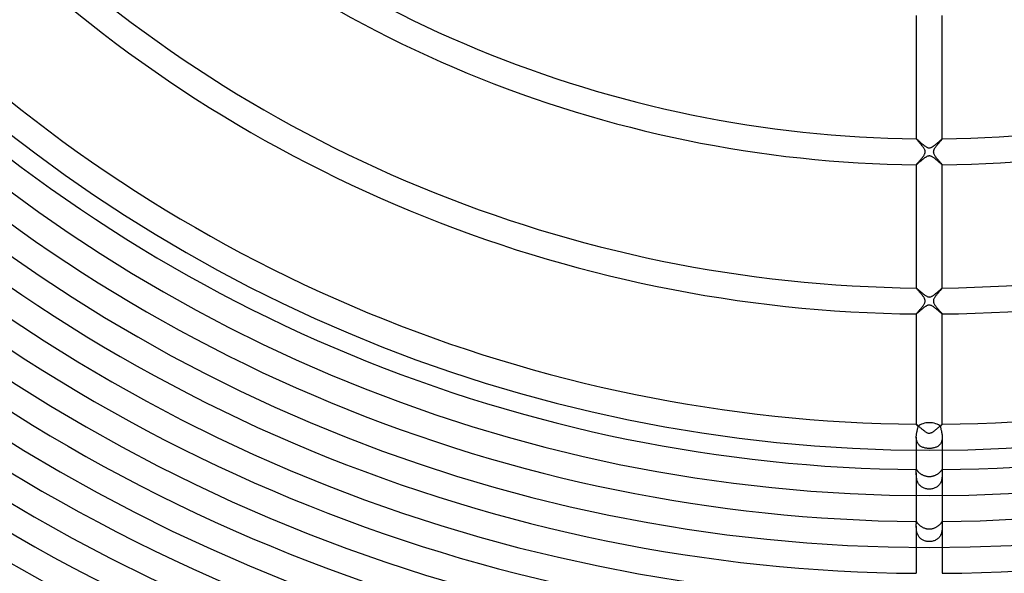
# Model space of a CAD drawing. Header units: millimetres. Extents: x -430 to 430, y -430 to 430.
# Tile 49 of 116: x -140 to 12, y -249 to -164. Entities that reach past the tile are written whole.
import ezdxf

# ---------------------------------------------------------------- set-up
doc = ezdxf.new("R2010")
doc.units = ezdxf.units.MM
doc.layers.add('HIDDEN', color=7, linetype='Continuous')
doc.layers.add('THICK', color=7, linetype='Continuous')

msp = doc.modelspace()

# ---------------------------------------------------------------- linework, layer by layer
at = {"layer": 'HIDDEN'}
for p, q in [((-2, -181.99), (-2, -181.99)), ((-2, -181.99), (-2, -181.99)), ((-2, -181.99), (-2, -181.99)), ((-2, -181.99), (-2, -181.99)), ((-2, -181.99), (-2, -181.99)), ((-2, -181.99), (-2, -181.99)), ((-2, -181.99), (-2, -181.99)), ((-1.99, -182), (-2, -181.99)), ((-1.98, -182.03), (-1.99, -182)), ((-1.96, -182.06), (-1.98, -182.03)), ((1.98, -182.02), (1.97, -182.04)), ((1.99, -182.01), (1.98, -182.02)), ((2, -182), (1.99, -182.01)), ((2, -181.99), (2, -181.99)), ((2, -181.99), (2, -181.99)), ((2, -181.99), (2, -181.99)), ((2, -181.99), (2, -181.99)), ((2, -181.99), (2, -181.99)), ((2, -181.99), (2, -181.99)), ((2, -181.99), (2, -181.99)), ((2, -181.99), (2, -182)), ((-1.92, -182.1), (-1.96, -182.06)), ((-1.88, -182.15), (-1.92, -182.1)), ((-1.83, -182.21), (-1.88, -182.15)), ((-1.78, -182.27), (-1.83, -182.21)), ((-1.71, -182.34), (-1.78, -182.27)), ((-1.65, -182.42), (-1.71, -182.34)), ((-1.58, -182.5), (-1.65, -182.42)), ((-1.5, -182.58), (-1.58, -182.5)), ((-1.43, -182.67), (-1.5, -182.58)), ((-1.35, -182.76), (-1.43, -182.67)), ((-1.27, -182.85), (-1.35, -182.76)), ((-1.2, -182.95), (-1.27, -182.85)), ((-1.12, -183.04), (-1.2, -182.95)), ((-1.04, -183.14), (-1.12, -183.04)), ((-0.97, -183.23), (-1.04, -183.14)), ((-0.9, -183.33), (-0.97, -183.23)), ((-0.84, -183.42), (-0.9, -183.33)), ((-0.78, -183.51), (-0.84, -183.42)), ((-0.74, -183.6), (-0.78, -183.51)), ((0.78, -183.52), (0.75, -183.58)), ((0.82, -183.46), (0.78, -183.52)), ((0.86, -183.4), (0.82, -183.46)), ((0.9, -183.33), (0.86, -183.4)), ((0.94, -183.27), (0.9, -183.33)), ((0.99, -183.2), (0.94, -183.27)), ((1.04, -183.14), (0.99, -183.2)), ((1.09, -183.07), (1.04, -183.14)), ((1.15, -183.01), (1.09, -183.07)), ((1.2, -182.94), (1.15, -183.01)), ((1.25, -182.88), (1.2, -182.94)), ((1.3, -182.82), (1.25, -182.88)), ((1.36, -182.75), (1.3, -182.82)), ((1.41, -182.69), (1.36, -182.75)), ((1.46, -182.63), (1.41, -182.69)), ((1.51, -182.58), (1.46, -182.63)), ((1.56, -182.52), (1.51, -182.58)), ((1.6, -182.47), (1.56, -182.52)), ((1.65, -182.42), (1.6, -182.47)), ((1.69, -182.37), (1.65, -182.42)), ((1.73, -182.32), (1.69, -182.37)), ((1.77, -182.27), (1.73, -182.32)), ((1.81, -182.23), (1.77, -182.27)), ((1.84, -182.19), (1.81, -182.23)), ((1.87, -182.16), (1.84, -182.19)), ((1.9, -182.12), (1.87, -182.16)), ((1.93, -182.09), (1.9, -182.12)), ((1.95, -182.07), (1.93, -182.09)), ((1.97, -182.04), (1.95, -182.07)), ((-1.27, -185.13), (-1.2, -185.04)), ((-1.2, -185.04), (-1.12, -184.96)), ((-1.12, -184.96), (-1.05, -184.87)), ((-1.05, -184.87), (-0.99, -184.78)), ((-0.99, -184.78), (-0.92, -184.69)), ((-0.92, -184.69), (-0.86, -184.61)), ((-0.86, -184.61), (-0.81, -184.52)), ((-0.81, -184.52), (-0.76, -184.44)), ((-0.76, -184.44), (-0.71, -184.35)), ((-0.7, -183.68), (-0.74, -183.6)), ((-0.71, -184.35), (-0.68, -184.28)), ((-0.67, -183.75), (-0.7, -183.68)), ((-0.68, -184.28), (-0.66, -184.21)), ((-0.65, -183.81), (-0.67, -183.75)), ((-0.66, -184.21), (-0.64, -184.15)), ((-0.64, -183.87), (-0.65, -183.81)), ((-0.63, -183.92), (-0.64, -183.87)), ((-0.64, -184.15), (-0.63, -184.09)), ((-0.62, -183.98), (-0.63, -183.92)), ((-0.63, -184.03), (-0.62, -183.98)), ((-0.63, -184.09), (-0.63, -184.03)), ((0.63, -183.92), (0.62, -183.99)), ((0.62, -183.99), (0.63, -184.06)), ((0.64, -183.85), (0.63, -183.92)), ((0.63, -184.06), (0.64, -184.13)), ((0.66, -183.78), (0.64, -183.85)), ((0.64, -184.13), (0.66, -184.21)), ((0.69, -183.71), (0.66, -183.78)), ((0.66, -184.21), (0.69, -184.3)), ((0.71, -183.64), (0.69, -183.71)), ((0.69, -184.3), (0.74, -184.41)), ((0.75, -183.58), (0.71, -183.64)), ((0.74, -184.41), (0.8, -184.51)), ((0.8, -184.51), (0.87, -184.62)), ((0.87, -184.62), (0.95, -184.73)), ((0.95, -184.73), (1.03, -184.84)), ((1.03, -184.84), (1.12, -184.96)), ((1.12, -184.96), (1.21, -185.07)), ((-2, -185.98), (-1.98, -185.96)), ((-2, -185.99), (-2, -185.98)), ((-2, -185.99), (-2, -185.99)), ((-2, -185.99), (-2, -185.99)), ((-2, -185.99), (-2, -185.99)), ((-2, -185.99), (-2, -185.99)), ((-2, -185.99), (-2, -185.99)), ((-2, -185.99), (-2, -185.99)), ((-2, -185.99), (-2, -185.99)), ((-1.98, -185.96), (-1.96, -185.93)), ((-1.96, -185.93), (-1.93, -185.89)), ((-1.93, -185.89), (-1.9, -185.85)), ((-1.9, -185.85), (-1.85, -185.8)), ((-1.85, -185.8), (-1.8, -185.74)), ((-1.8, -185.74), (-1.75, -185.68)), ((-1.75, -185.68), (-1.69, -185.61)), ((-1.69, -185.61), (-1.62, -185.54)), ((-1.62, -185.54), (-1.56, -185.46)), ((-1.56, -185.46), (-1.49, -185.38)), ((-1.49, -185.38), (-1.41, -185.3)), ((-1.41, -185.3), (-1.34, -185.22)), ((-1.34, -185.22), (-1.27, -185.13)), ((1.21, -185.07), (1.31, -185.18)), ((1.31, -185.18), (1.4, -185.29)), ((1.4, -185.29), (1.5, -185.4)), ((1.5, -185.4), (1.59, -185.5)), ((1.59, -185.5), (1.67, -185.6)), ((1.67, -185.6), (1.75, -185.68)), ((1.75, -185.68), (1.82, -185.76)), ((1.82, -185.76), (1.88, -185.83)), ((1.88, -185.83), (1.93, -185.89)), ((1.93, -185.89), (1.97, -185.94)), ((1.97, -185.94), (1.99, -185.97)), ((1.99, -185.97), (2, -185.99)), ((2, -185.99), (2, -185.99)), ((2, -185.99), (2, -185.99)), ((2, -185.99), (2, -185.99)), ((2, -185.99), (2, -185.99)), ((2, -185.99), (2, -185.99)), ((2, -185.99), (2, -185.99)), ((2, -185.99), (2, -185.99)), ((-2, -204.99), (-2, -204.99)), ((-2, -204.99), (-2, -204.99)), ((-2, -204.99), (-2, -204.99)), ((-2, -204.99), (-2, -204.99)), ((-2, -204.99), (-2, -204.99)), ((-2, -204.99), (-2, -204.99)), ((-2, -204.99), (-2, -204.99)), ((-2, -205), (-2, -204.99)), ((-1.98, -205.02), (-2, -205)), ((-1.96, -205.05), (-1.98, -205.02)), ((-1.93, -205.09), (-1.96, -205.05)), ((-1.89, -205.14), (-1.93, -205.09)), ((-1.85, -205.19), (-1.89, -205.14)), ((-1.8, -205.25), (-1.85, -205.19)), ((-1.74, -205.31), (-1.8, -205.25)), ((-1.68, -205.38), (-1.74, -205.31)), ((-1.62, -205.45), (-1.68, -205.38)), ((-1.55, -205.53), (-1.62, -205.45)), ((-1.48, -205.61), (-1.55, -205.53)), ((-1.41, -205.69), (-1.48, -205.61)), ((-1.34, -205.78), (-1.41, -205.69)), ((-1.26, -205.87), (-1.34, -205.78)), ((-1.19, -205.96), (-1.26, -205.87)), ((-1.11, -206.05), (-1.19, -205.96)), ((-1.04, -206.14), (-1.11, -206.05)), ((-0.97, -206.23), (-1.04, -206.14)), ((-0.91, -206.32), (-0.97, -206.23)), ((0.96, -206.25), (0.9, -206.34)), ((1.02, -206.16), (0.96, -206.25)), ((1.09, -206.08), (1.02, -206.16)), ((1.16, -205.99), (1.09, -206.08)), ((1.23, -205.9), (1.16, -205.99)), ((1.3, -205.82), (1.23, -205.9)), ((1.38, -205.73), (1.3, -205.82)), ((1.45, -205.65), (1.38, -205.73)), ((1.52, -205.57), (1.45, -205.65)), ((1.59, -205.49), (1.52, -205.57)), ((1.65, -205.42), (1.59, -205.49)), ((1.71, -205.35), (1.65, -205.42)), ((1.77, -205.28), (1.71, -205.35)), ((1.82, -205.22), (1.77, -205.28)), ((1.86, -205.17), (1.82, -205.22)), ((1.9, -205.12), (1.86, -205.17)), ((1.94, -205.08), (1.9, -205.12)), ((1.96, -205.05), (1.94, -205.08)), ((1.98, -205.02), (1.96, -205.05)), ((2, -205), (1.98, -205.02)), ((2, -204.99), (2, -204.99)), ((2, -204.99), (2, -204.99)), ((2, -204.99), (2, -204.99)), ((2, -204.99), (2, -204.99)), ((2, -204.99), (2, -204.99)), ((2, -204.99), (2, -204.99)), ((2, -204.99), (2, -204.99)), ((2, -204.99), (2, -205)), ((-1.07, -207.89), (-1, -207.81)), ((-1, -207.81), (-0.94, -207.72)), ((-0.94, -207.72), (-0.88, -207.63)), ((-0.85, -206.4), (-0.91, -206.32)), ((-0.88, -207.63), (-0.82, -207.55)), ((-0.8, -206.49), (-0.85, -206.4)), ((-0.82, -207.55), (-0.77, -207.46)), ((-0.75, -206.57), (-0.8, -206.49)), ((-0.77, -207.46), (-0.72, -207.38)), ((-0.71, -206.64), (-0.75, -206.57)), ((-0.72, -207.38), (-0.69, -207.29)), ((-0.68, -206.72), (-0.71, -206.64)), ((-0.69, -207.29), (-0.66, -207.21)), ((-0.66, -206.79), (-0.68, -206.72)), ((-0.64, -206.86), (-0.66, -206.79)), ((-0.66, -207.21), (-0.64, -207.13)), ((-0.63, -206.92), (-0.64, -206.86)), ((-0.64, -207.13), (-0.63, -207.06)), ((-0.62, -206.99), (-0.63, -206.92)), ((-0.63, -207.06), (-0.62, -206.99)), ((0.65, -206.83), (0.63, -206.9)), ((0.63, -206.9), (0.63, -206.97)), ((0.63, -206.97), (0.63, -207.03)), ((0.63, -207.03), (0.63, -207.1)), ((0.63, -207.1), (0.64, -207.16)), ((0.64, -207.16), (0.66, -207.23)), ((0.67, -206.75), (0.65, -206.83)), ((0.66, -207.23), (0.69, -207.3)), ((0.7, -206.67), (0.67, -206.75)), ((0.69, -207.3), (0.72, -207.37)), ((0.74, -206.59), (0.7, -206.67)), ((0.72, -207.37), (0.77, -207.45)), ((0.79, -206.51), (0.74, -206.59)), ((0.77, -207.45), (0.82, -207.54)), ((0.84, -206.42), (0.79, -206.51)), ((0.82, -207.54), (0.88, -207.63)), ((0.9, -206.34), (0.84, -206.42)), ((0.88, -207.63), (0.94, -207.72)), ((0.94, -207.72), (1.01, -207.81)), ((1.01, -207.81), (1.08, -207.9)), ((-2, -208.98), (-1.98, -208.96)), ((-2, -208.99), (-2, -208.98)), ((-2, -208.99), (-2, -208.99)), ((-2, -208.99), (-2, -208.99)), ((-2, -208.99), (-2, -208.99)), ((-2, -208.99), (-2, -208.99)), ((-2, -208.99), (-2, -208.99)), ((-2, -208.99), (-2, -208.99)), ((-2, -208.99), (-2, -208.99)), ((-1.98, -208.96), (-1.96, -208.93)), ((-1.96, -208.93), (-1.94, -208.9)), ((-1.94, -208.9), (-1.9, -208.86)), ((-1.9, -208.86), (-1.86, -208.81)), ((-1.86, -208.81), (-1.81, -208.76)), ((-1.81, -208.76), (-1.76, -208.7)), ((-1.76, -208.7), (-1.7, -208.63)), ((-1.7, -208.63), (-1.64, -208.56)), ((-1.64, -208.56), (-1.57, -208.48)), ((-1.57, -208.48), (-1.5, -208.41)), ((-1.5, -208.41), (-1.43, -208.32)), ((-1.43, -208.32), (-1.36, -208.24)), ((-1.36, -208.24), (-1.29, -208.15)), ((-1.29, -208.15), (-1.21, -208.07)), ((-1.21, -208.07), (-1.14, -207.98)), ((-1.14, -207.98), (-1.07, -207.89)), ((1.08, -207.9), (1.16, -208)), ((1.16, -208), (1.23, -208.09)), ((1.23, -208.09), (1.31, -208.18)), ((1.31, -208.18), (1.39, -208.27)), ((1.39, -208.27), (1.46, -208.36)), ((1.46, -208.36), (1.53, -208.44)), ((1.53, -208.44), (1.6, -208.52)), ((1.6, -208.52), (1.67, -208.59)), ((1.67, -208.59), (1.73, -208.66)), ((1.73, -208.66), (1.79, -208.73)), ((1.79, -208.73), (1.84, -208.78)), ((1.84, -208.78), (1.88, -208.84)), ((1.88, -208.84), (1.92, -208.88)), ((1.92, -208.88), (1.96, -208.92)), ((1.96, -208.92), (1.98, -208.95)), ((1.98, -208.95), (1.99, -208.98)), ((1.99, -208.98), (2, -208.99)), ((2, -208.99), (2, -208.99)), ((2, -208.99), (2, -208.99)), ((2, -208.99), (2, -208.99)), ((2, -208.99), (2, -208.99)), ((2, -208.99), (2, -208.99)), ((2, -208.99), (2, -208.99)), ((2, -208.99), (2, -208.99)), ((-2, -226), (-2, -225.99)), ((-2, -225.99), (-2, -225.99)), ((-2, -225.99), (-2, -225.99)), ((-2, -225.99), (-2, -225.99)), ((-2, -225.99), (-2, -225.99)), ((-2, -225.99), (-2, -225.99)), ((-2, -225.99), (-2, -225.99)), ((-2, -225.99), (-2, -225.99)), ((-1.99, -226.02), (-2, -226)), ((-1.97, -226.04), (-1.99, -226.02)), ((1.99, -226.02), (1.97, -226.04)), ((2, -226), (1.99, -226.01)), ((1.99, -226.01), (1.99, -226.02)), ((2, -225.99), (2, -225.99)), ((2, -225.99), (2, -226)), ((2, -225.99), (2, -225.99)), ((2, -225.99), (2, -225.99)), ((2, -225.99), (2, -225.99)), ((2, -225.99), (2, -225.99)), ((2, -225.99), (2, -225.99)), ((2, -225.99), (2, -225.99)), ((-1.95, -226.07), (-1.97, -226.04)), ((-1.97, -227.59), (-1.95, -227.45)), ((-1.92, -226.1), (-1.95, -226.07)), ((-1.95, -227.45), (-1.93, -227.32)), ((-1.93, -227.32), (-1.9, -227.2)), ((-1.89, -226.14), (-1.92, -226.1)), ((-1.9, -227.2), (-1.87, -227.08)), ((-1.85, -226.18), (-1.89, -226.14)), ((-1.87, -227.08), (-1.85, -226.96)), ((-1.81, -226.23), (-1.85, -226.18)), ((-1.85, -226.96), (-1.82, -226.84)), ((-1.82, -226.84), (-1.79, -226.73)), ((-1.77, -226.28), (-1.81, -226.23)), ((-1.79, -226.73), (-1.77, -226.63)), ((-1.72, -226.34), (-1.77, -226.28)), ((-1.77, -226.63), (-1.75, -226.53)), ((-1.75, -226.53), (-1.73, -226.43)), ((-1.73, -226.43), (-1.72, -226.34)), ((1.75, -226.3), (1.72, -226.34)), ((1.72, -226.34), (1.73, -226.41)), ((1.73, -226.41), (1.74, -226.5)), ((1.74, -226.5), (1.76, -226.59)), ((1.79, -226.26), (1.75, -226.3)), ((1.76, -226.59), (1.78, -226.68)), ((1.78, -226.68), (1.8, -226.79)), ((1.82, -226.22), (1.79, -226.26)), ((1.8, -226.79), (1.83, -226.89)), ((1.85, -226.19), (1.82, -226.22)), ((1.83, -226.89), (1.86, -227)), ((1.88, -226.16), (1.85, -226.19)), ((1.86, -227), (1.88, -227.12)), ((1.9, -226.13), (1.88, -226.16)), ((1.88, -227.12), (1.91, -227.23)), ((1.92, -226.1), (1.9, -226.13)), ((1.91, -227.23), (1.93, -227.36)), ((1.94, -226.08), (1.92, -226.1)), ((1.93, -227.36), (1.96, -227.48)), ((1.96, -226.05), (1.94, -226.08)), ((1.97, -226.04), (1.96, -226.05)), ((1.96, -227.48), (1.97, -227.61)), ((-2, -227.86), (-1.99, -227.72)), ((-2, -228), (-2, -227.86)), ((-2, -228.13), (-2, -228)), ((-2, -228), (-2, -229.99)), ((-1.99, -228.25), (-2, -228.13)), ((-1.99, -227.72), (-1.97, -227.59)), ((-1.97, -228.38), (-1.99, -228.25)), ((-1.94, -228.5), (-1.97, -228.38)), ((-1.91, -228.62), (-1.94, -228.5)), ((-1.87, -228.73), (-1.91, -228.62)), ((-1.82, -228.84), (-1.87, -228.73)), ((-1.77, -228.94), (-1.82, -228.84)), ((-1.7, -229.04), (-1.77, -228.94)), ((-1.63, -229.13), (-1.7, -229.04)), ((1.71, -229.03), (1.64, -229.11)), ((1.77, -228.93), (1.71, -229.03)), ((1.83, -228.83), (1.77, -228.93)), ((1.88, -228.72), (1.83, -228.83)), ((1.91, -228.61), (1.88, -228.72)), ((1.95, -228.49), (1.91, -228.61)), ((1.97, -228.37), (1.95, -228.49)), ((1.97, -227.61), (1.99, -227.74)), ((1.99, -228.25), (1.97, -228.37)), ((1.99, -227.74), (2, -227.87)), ((2, -228.12), (1.99, -228.25)), ((2, -227.87), (2, -228)), ((2, -228), (2, -228.12)), ((2, -228), (2, -229.99)), ((-1.55, -229.21), (-1.63, -229.13)), ((-1.47, -229.29), (-1.55, -229.21)), ((-1.38, -229.36), (-1.47, -229.29)), ((-1.29, -229.42), (-1.38, -229.36)), ((-1.19, -229.48), (-1.29, -229.42)), ((-1.09, -229.53), (-1.19, -229.48)), ((-0.98, -229.57), (-1.09, -229.53)), ((-0.86, -229.61), (-0.98, -229.57)), ((-0.75, -229.64), (-0.86, -229.61)), ((-0.63, -229.67), (-0.75, -229.64)), ((-0.51, -229.69), (-0.63, -229.67)), ((-0.38, -229.71), (-0.51, -229.69)), ((-0.25, -229.72), (-0.38, -229.71)), ((-0.13, -229.73), (-0.25, -229.72)), ((0, -229.73), (-0.13, -229.73)), ((0.14, -229.73), (0, -229.73)), ((0.27, -229.72), (0.14, -229.73)), ((0.41, -229.71), (0.27, -229.72)), ((0.54, -229.69), (0.41, -229.71)), ((0.66, -229.66), (0.54, -229.69)), ((0.78, -229.63), (0.66, -229.66)), ((0.9, -229.6), (0.78, -229.63)), ((1.01, -229.56), (0.9, -229.6)), ((1.11, -229.52), (1.01, -229.56)), ((1.21, -229.46), (1.11, -229.52)), ((1.31, -229.41), (1.21, -229.46)), ((1.4, -229.34), (1.31, -229.41)), ((1.49, -229.27), (1.4, -229.34)), ((1.57, -229.2), (1.49, -229.27)), ((1.64, -229.11), (1.57, -229.2)), ((-2, -233), (-1.99, -232.99)), ((-2, -232.99), (-2, -233.08)), ((-2, -233.01), (-2, -233)), ((-2, -233.03), (-2, -233.01)), ((-2, -233.05), (-2, -233.03)), ((-2, -233.07), (-2, -233.05)), ((-2, -233.12), (-2, -233.07)), ((-2, -233.18), (-2, -233.12)), ((-2, -233.25), (-2, -233.18)), ((-2, -233.32), (-2, -233.25)), ((-2, -233.41), (-2, -233.32)), ((-2, -233.5), (-2, -233.41)), ((-2, -233.6), (-2, -233.5)), ((-2, -233.5), (-2, -236.99)), ((-2, -233.7), (-2, -233.6)), ((-1.99, -232.99), (-1.99, -232.99)), ((1.99, -232.99), (1.99, -232.99)), ((1.99, -232.99), (2, -233)), ((2, -232.99), (2, -233.07)), ((2, -233), (2, -233.01)), ((2, -233.01), (2, -233.03)), ((2, -233.03), (2, -233.05)), ((2, -233.05), (2, -233.07)), ((2, -233.07), (2, -233.12)), ((2, -233.12), (2, -233.18)), ((2, -233.18), (2, -233.25)), ((2, -233.25), (2, -233.32)), ((2, -233.32), (2, -233.41)), ((2, -233.41), (2, -233.5)), ((2, -233.5), (2, -233.6)), ((2, -233.5), (2, -236.99)), ((2, -233.6), (2, -233.69)), ((-2, -233.8), (-2, -233.7)), ((-1.99, -233.91), (-2, -233.8)), ((-1.98, -234.02), (-1.99, -233.91)), ((-1.97, -234.14), (-1.98, -234.02)), ((-1.96, -234.25), (-1.97, -234.14)), ((-1.94, -234.37), (-1.96, -234.25)), ((-1.92, -234.49), (-1.94, -234.37)), ((-1.89, -234.61), (-1.92, -234.49)), ((-1.85, -234.73), (-1.89, -234.61)), ((-1.81, -234.85), (-1.85, -234.73)), ((-1.76, -234.96), (-1.81, -234.85)), ((-1.7, -235.08), (-1.76, -234.96)), ((-1.64, -235.19), (-1.7, -235.08)), ((1.71, -235.07), (1.64, -235.18)), ((1.76, -234.95), (1.71, -235.07)), ((1.81, -234.84), (1.76, -234.95)), ((1.86, -234.72), (1.81, -234.84)), ((1.89, -234.6), (1.86, -234.72)), ((1.92, -234.48), (1.89, -234.6)), ((1.94, -234.36), (1.92, -234.48)), ((1.96, -234.24), (1.94, -234.36)), ((1.97, -234.12), (1.96, -234.24)), ((1.98, -234.01), (1.97, -234.12)), ((1.99, -233.9), (1.98, -234.01)), ((2, -233.8), (1.99, -233.9)), ((2, -233.69), (2, -233.8)), ((-1.57, -235.29), (-1.64, -235.19)), ((-1.49, -235.38), (-1.57, -235.29)), ((-1.4, -235.47), (-1.49, -235.38)), ((-1.31, -235.56), (-1.4, -235.47)), ((-1.21, -235.64), (-1.31, -235.56)), ((-1.11, -235.71), (-1.21, -235.64)), ((-1, -235.77), (-1.11, -235.71)), ((-0.89, -235.83), (-1, -235.77)), ((-0.77, -235.88), (-0.89, -235.83)), ((-0.65, -235.92), (-0.77, -235.88)), ((-0.52, -235.95), (-0.65, -235.92)), ((-0.39, -235.98), (-0.52, -235.95)), ((-0.26, -236), (-0.39, -235.98)), ((-0.13, -236.01), (-0.26, -236)), ((0, -236.01), (-0.13, -236.01)), ((0.13, -236.01), (0, -236.01)), ((0.26, -236), (0.13, -236.01)), ((0.39, -235.98), (0.26, -236)), ((0.52, -235.95), (0.39, -235.98)), ((0.64, -235.92), (0.52, -235.95)), ((0.76, -235.88), (0.64, -235.92)), ((0.88, -235.83), (0.76, -235.88)), ((1, -235.77), (0.88, -235.83)), ((1.11, -235.71), (1, -235.77)), ((1.21, -235.64), (1.11, -235.71)), ((1.31, -235.56), (1.21, -235.64)), ((1.4, -235.47), (1.31, -235.56)), ((1.49, -235.38), (1.4, -235.47)), ((1.57, -235.28), (1.49, -235.38)), ((1.64, -235.18), (1.57, -235.28)), ((-2, -241), (-2, -240.99)), ((-2, -240.99), (-2, -240.99)), ((-2, -240.99), (-2, -240.99)), ((-2, -240.99), (-2, -241.01)), ((-2, -241.01), (-2, -241)), ((-2, -241), (-2, -241)), ((-2, -241), (-2, -241)), ((-2, -241.03), (-2, -241.01)), ((-2, -241.06), (-2, -241.03)), ((-2, -241.11), (-2, -241.06)), ((-2, -241.16), (-2, -241.11)), ((-1.99, -241.22), (-2, -241.16)), ((2, -241.16), (1.99, -241.22)), ((2, -240.99), (2, -240.99)), ((2, -240.99), (2, -240.99)), ((2, -240.99), (2, -241)), ((2, -240.99), (2, -241.01)), ((2, -241), (2, -241)), ((2, -241), (2, -241)), ((2, -241), (2, -241.01)), ((2, -241.01), (2, -241.03)), ((2, -241.03), (2, -241.06)), ((2, -241.06), (2, -241.1)), ((2, -241.1), (2, -241.16)), ((-2, -241.37), (-1.99, -241.29)), ((-2, -241.45), (-2, -241.37)), ((-2, -241.54), (-2, -241.45)), ((-2, -241.64), (-2, -241.54)), ((-2, -241.74), (-2, -241.64)), ((-2, -241.84), (-2, -241.74)), ((-2, -241.74), (-2, -244.99)), ((-2, -241.93), (-2, -241.84)), ((-1.99, -242.04), (-2, -241.93)), ((-1.99, -241.29), (-1.99, -241.22)), ((-1.99, -242.14), (-1.99, -242.04)), ((-1.98, -242.25), (-1.99, -242.14)), ((-1.96, -242.36), (-1.98, -242.25)), ((-1.95, -242.47), (-1.96, -242.36)), ((-1.93, -242.58), (-1.95, -242.47)), ((-1.9, -242.7), (-1.93, -242.58)), ((-1.87, -242.81), (-1.9, -242.7)), ((1.91, -242.66), (1.87, -242.78)), ((1.93, -242.54), (1.91, -242.66)), ((1.96, -242.41), (1.93, -242.54)), ((1.97, -242.29), (1.96, -242.41)), ((1.98, -242.18), (1.97, -242.29)), ((1.99, -242.06), (1.98, -242.18)), ((1.99, -241.22), (1.99, -241.29)), ((1.99, -241.29), (2, -241.36)), ((2, -241.95), (1.99, -242.06)), ((2, -241.36), (2, -241.45)), ((2, -241.45), (2, -241.54)), ((2, -241.54), (2, -241.64)), ((2, -241.64), (2, -241.74)), ((2, -241.74), (2, -241.84)), ((2, -241.74), (2, -244.99)), ((2, -241.84), (2, -241.95)), ((-1.83, -242.92), (-1.87, -242.81)), ((-1.78, -243.02), (-1.83, -242.92)), ((-1.73, -243.13), (-1.78, -243.02)), ((-1.68, -243.23), (-1.73, -243.13)), ((-1.61, -243.32), (-1.68, -243.23)), ((-1.55, -243.41), (-1.61, -243.32)), ((-1.47, -243.5), (-1.55, -243.41)), ((-1.39, -243.58), (-1.47, -243.5)), ((-1.31, -243.66), (-1.39, -243.58)), ((-1.22, -243.72), (-1.31, -243.66)), ((-1.13, -243.79), (-1.22, -243.72)), ((-1.03, -243.84), (-1.13, -243.79)), ((-0.93, -243.9), (-1.03, -243.84)), ((-0.82, -243.94), (-0.93, -243.9)), ((-0.72, -243.98), (-0.82, -243.94)), ((-0.6, -244.02), (-0.72, -243.98)), ((-0.49, -244.04), (-0.6, -244.02)), ((-0.37, -244.07), (-0.49, -244.04)), ((-0.25, -244.08), (-0.37, -244.07)), ((-0.12, -244.09), (-0.25, -244.08)), ((0, -244.1), (-0.12, -244.09)), ((0.13, -244.09), (0, -244.1)), ((0.27, -244.08), (0.13, -244.09)), ((0.4, -244.06), (0.27, -244.08)), ((0.53, -244.03), (0.4, -244.06)), ((0.66, -244), (0.53, -244.03)), ((0.78, -243.96), (0.66, -244)), ((0.9, -243.91), (0.78, -243.96)), ((1.02, -243.85), (0.9, -243.91)), ((1.13, -243.79), (1.02, -243.85)), ((1.23, -243.72), (1.13, -243.79)), ((1.33, -243.64), (1.23, -243.72)), ((1.43, -243.55), (1.33, -243.64)), ((1.51, -243.46), (1.43, -243.55)), ((1.59, -243.35), (1.51, -243.46)), ((1.66, -243.25), (1.59, -243.35)), ((1.73, -243.14), (1.66, -243.25)), ((1.78, -243.02), (1.73, -243.14)), ((1.83, -242.9), (1.78, -243.02)), ((1.87, -242.78), (1.83, -242.9))]:
    msp.add_line(p, q, dxfattribs=at)
for start_param, end_param in [(-1.570796, -0.536308), (-2.605285, -1.570796)]:
    msp.add_ellipse((0, -226.94), major_axis=(-2, 0), ratio=0.58641, start_param=start_param, end_param=end_param, dxfattribs=at)
at = {"layer": 'THICK'}
for p, q in [((-2, -162.99), (-2, -181.99)), ((2, -181.99), (2, -162.99)), ((-2, -181.99), (-1.98, -182)), ((-1.98, -182), (-1.95, -182.02)), ((-1.95, -182.02), (-1.91, -182.06)), ((1.92, -182.04), (1.94, -182.02)), ((1.94, -182.02), (1.96, -182.01)), ((1.96, -182.01), (1.98, -182)), ((1.98, -182), (1.99, -181.99)), ((1.99, -181.99), (2, -181.99)), ((-1.91, -182.06), (-1.85, -182.1)), ((-1.85, -182.1), (-1.78, -182.16)), ((-1.78, -182.16), (-1.7, -182.23)), ((-1.7, -182.23), (-1.61, -182.31)), ((-1.61, -182.31), (-1.52, -182.4)), ((-1.52, -182.4), (-1.41, -182.49)), ((-1.41, -182.49), (-1.3, -182.58)), ((-1.3, -182.58), (-1.19, -182.68)), ((-1.19, -182.68), (-1.07, -182.78)), ((-1.07, -182.78), (-0.95, -182.88)), ((-0.95, -182.88), (-0.83, -182.98)), ((-0.83, -182.98), (-0.72, -183.06)), ((-0.72, -183.06), (-0.6, -183.14)), ((-0.6, -183.14), (-0.49, -183.21)), ((-0.49, -183.21), (-0.38, -183.27)), ((-0.38, -183.27), (-0.28, -183.32)), ((-0.28, -183.32), (-0.2, -183.35)), ((-0.2, -183.35), (-0.13, -183.36)), ((-0.13, -183.36), (-0.06, -183.37)), ((-0.06, -183.37), (0.01, -183.38)), ((0.01, -183.38), (0.09, -183.37)), ((0.09, -183.37), (0.15, -183.36)), ((0.15, -183.36), (0.22, -183.34)), ((0.22, -183.34), (0.29, -183.31)), ((0.29, -183.31), (0.35, -183.29)), ((0.35, -183.29), (0.42, -183.25)), ((0.42, -183.25), (0.48, -183.22)), ((0.48, -183.22), (0.54, -183.18)), ((0.54, -183.18), (0.6, -183.14)), ((0.6, -183.14), (0.66, -183.1)), ((0.66, -183.1), (0.72, -183.06)), ((0.72, -183.06), (0.78, -183.01)), ((0.78, -183.01), (0.85, -182.97)), ((0.85, -182.97), (0.91, -182.92)), ((0.91, -182.92), (0.97, -182.86)), ((0.97, -182.86), (1.03, -182.81)), ((1.03, -182.81), (1.1, -182.76)), ((1.1, -182.76), (1.16, -182.71)), ((1.16, -182.71), (1.22, -182.65)), ((1.22, -182.65), (1.28, -182.6)), ((1.28, -182.6), (1.34, -182.55)), ((1.34, -182.55), (1.4, -182.5)), ((1.4, -182.5), (1.46, -182.45)), ((1.46, -182.45), (1.51, -182.4)), ((1.51, -182.4), (1.57, -182.35)), ((1.57, -182.35), (1.62, -182.31)), ((1.62, -182.31), (1.66, -182.27)), ((1.66, -182.27), (1.71, -182.23)), ((1.71, -182.23), (1.75, -182.19)), ((1.75, -182.19), (1.79, -182.15)), ((1.79, -182.15), (1.83, -182.12)), ((1.83, -182.12), (1.86, -182.09)), ((1.86, -182.09), (1.89, -182.07)), ((1.89, -182.07), (1.92, -182.04)), ((-0.87, -185.05), (-0.94, -185.11)), ((-0.79, -184.99), (-0.87, -185.05)), ((-0.72, -184.94), (-0.79, -184.99)), ((-0.65, -184.89), (-0.72, -184.94)), ((-0.58, -184.84), (-0.65, -184.89)), ((-0.5, -184.79), (-0.58, -184.84)), ((-0.43, -184.75), (-0.5, -184.79)), ((-0.35, -184.71), (-0.43, -184.75)), ((-0.27, -184.68), (-0.35, -184.71)), ((-0.2, -184.65), (-0.27, -184.68)), ((-0.13, -184.64), (-0.2, -184.65)), ((-0.06, -184.63), (-0.13, -184.64)), ((0, -184.62), (-0.06, -184.63)), ((0.07, -184.63), (0, -184.62)), ((0.13, -184.64), (0.07, -184.63)), ((0.2, -184.65), (0.13, -184.64)), ((0.28, -184.68), (0.2, -184.65)), ((0.36, -184.71), (0.28, -184.68)), ((0.44, -184.76), (0.36, -184.71)), ((0.53, -184.81), (0.44, -184.76)), ((0.61, -184.86), (0.53, -184.81)), ((0.7, -184.93), (0.61, -184.86)), ((0.79, -184.99), (0.7, -184.93)), ((0.89, -185.06), (0.79, -184.99)), ((0.98, -185.13), (0.89, -185.06)), ((-1.99, -185.99), (-2, -185.99)), ((-2, -185.99), (-2, -204.99)), ((-1.97, -185.98), (-1.99, -185.99)), ((-1.95, -185.96), (-1.97, -185.98)), ((-1.92, -185.94), (-1.95, -185.96)), ((-1.89, -185.91), (-1.92, -185.94)), ((-1.85, -185.88), (-1.89, -185.91)), ((-1.81, -185.84), (-1.85, -185.88)), ((-1.76, -185.8), (-1.81, -185.84)), ((-1.71, -185.76), (-1.76, -185.8)), ((-1.65, -185.71), (-1.71, -185.76)), ((-1.59, -185.65), (-1.65, -185.71)), ((-1.53, -185.6), (-1.59, -185.65)), ((-1.46, -185.54), (-1.53, -185.6)), ((-1.39, -185.48), (-1.46, -185.54)), ((-1.32, -185.42), (-1.39, -185.48)), ((-1.25, -185.36), (-1.32, -185.42)), ((-1.17, -185.29), (-1.25, -185.36)), ((-1.09, -185.23), (-1.17, -185.29)), ((-1.02, -185.17), (-1.09, -185.23)), ((-0.94, -185.11), (-1.02, -185.17)), ((1.07, -185.21), (0.98, -185.13)), ((1.16, -185.28), (1.07, -185.21)), ((1.25, -185.36), (1.16, -185.28)), ((1.33, -185.43), (1.25, -185.36)), ((1.41, -185.5), (1.33, -185.43)), ((1.49, -185.57), (1.41, -185.5)), ((1.57, -185.63), (1.49, -185.57)), ((1.64, -185.69), (1.57, -185.63)), ((1.7, -185.75), (1.64, -185.69)), ((1.76, -185.8), (1.7, -185.75)), ((1.82, -185.85), (1.76, -185.8)), ((1.86, -185.89), (1.82, -185.85)), ((1.91, -185.93), (1.86, -185.89)), ((1.94, -185.95), (1.91, -185.93)), ((1.97, -185.97), (1.94, -185.95)), ((1.99, -185.99), (1.97, -185.97)), ((2, -185.99), (1.99, -185.99)), ((2, -204.99), (2, -185.99)), ((-2, -204.99), (-1.99, -205)), ((-1.99, -205), (-1.96, -205.01)), ((-1.96, -205.01), (-1.93, -205.03)), ((-1.93, -205.03), (-1.89, -205.07)), ((-1.89, -205.07), (-1.84, -205.11)), ((-1.84, -205.11), (-1.79, -205.16)), ((-1.79, -205.16), (-1.72, -205.22)), ((-1.72, -205.22), (-1.65, -205.28)), ((-1.65, -205.28), (-1.57, -205.35)), ((-1.57, -205.35), (-1.49, -205.42)), ((-1.49, -205.42), (-1.4, -205.5)), ((-1.4, -205.5), (-1.31, -205.58)), ((-1.31, -205.58), (-1.21, -205.66)), ((-1.21, -205.66), (-1.11, -205.75)), ((-1.11, -205.75), (-1.01, -205.84)), ((-1.01, -205.84), (-0.9, -205.92)), ((-0.9, -205.92), (-0.8, -206)), ((-0.8, -206), (-0.7, -206.08)), ((-0.7, -206.08), (-0.59, -206.15)), ((-0.59, -206.15), (-0.49, -206.21)), ((-0.49, -206.21), (-0.39, -206.27)), ((-0.39, -206.27), (-0.3, -206.31)), ((0.24, -206.33), (0.32, -206.3)), ((0.32, -206.3), (0.39, -206.27)), ((0.39, -206.27), (0.47, -206.23)), ((0.47, -206.23), (0.54, -206.18)), ((0.54, -206.18), (0.61, -206.14)), ((0.61, -206.14), (0.68, -206.09)), ((0.68, -206.09), (0.75, -206.04)), ((0.75, -206.04), (0.83, -205.98)), ((0.83, -205.98), (0.9, -205.92)), ((0.9, -205.92), (0.97, -205.86)), ((0.97, -205.86), (1.05, -205.8)), ((1.05, -205.8), (1.13, -205.74)), ((1.13, -205.74), (1.2, -205.67)), ((1.2, -205.67), (1.28, -205.61)), ((1.28, -205.61), (1.35, -205.54)), ((1.35, -205.54), (1.42, -205.48)), ((1.42, -205.48), (1.49, -205.42)), ((1.49, -205.42), (1.56, -205.36)), ((1.56, -205.36), (1.62, -205.3)), ((1.62, -205.3), (1.68, -205.25)), ((1.68, -205.25), (1.74, -205.2)), ((1.74, -205.2), (1.79, -205.16)), ((1.79, -205.16), (1.84, -205.11)), ((1.84, -205.11), (1.88, -205.08)), ((1.88, -205.08), (1.92, -205.05)), ((1.92, -205.05), (1.95, -205.02)), ((1.95, -205.02), (1.97, -205.01)), ((1.97, -205.01), (1.99, -204.99)), ((1.99, -204.99), (2, -204.99)), ((-0.54, -207.82), (-0.61, -207.86)), ((-0.48, -207.78), (-0.54, -207.82)), ((-0.41, -207.74), (-0.48, -207.78)), ((-0.34, -207.7), (-0.41, -207.74)), ((-0.27, -207.68), (-0.34, -207.7)), ((-0.3, -206.31), (-0.21, -206.34)), ((-0.2, -207.65), (-0.27, -207.68)), ((-0.21, -206.34), (-0.13, -206.36)), ((-0.13, -207.64), (-0.2, -207.65)), ((-0.13, -206.36), (-0.06, -206.37)), ((-0.05, -207.63), (-0.13, -207.64)), ((-0.06, -206.37), (0.02, -206.38)), ((0.02, -207.62), (-0.05, -207.63)), ((0.02, -206.38), (0.09, -206.37)), ((0.09, -207.63), (0.02, -207.62)), ((0.09, -206.37), (0.17, -206.35)), ((0.16, -207.64), (0.09, -207.63)), ((0.24, -207.67), (0.16, -207.64)), ((0.17, -206.35), (0.24, -206.33)), ((0.32, -207.7), (0.24, -207.67)), ((0.41, -207.74), (0.32, -207.7)), ((0.5, -207.79), (0.41, -207.74)), ((0.59, -207.85), (0.5, -207.79)), ((-2, -208.99), (-2, -225.99)), ((-1.99, -208.99), (-2, -208.99)), ((-1.97, -208.98), (-1.99, -208.99)), ((-1.95, -208.96), (-1.97, -208.98)), ((-1.92, -208.94), (-1.95, -208.96)), ((-1.89, -208.91), (-1.92, -208.94)), ((-1.85, -208.88), (-1.89, -208.91)), ((-1.8, -208.84), (-1.85, -208.88)), ((-1.76, -208.8), (-1.8, -208.84)), ((-1.7, -208.75), (-1.76, -208.8)), ((-1.65, -208.7), (-1.7, -208.75)), ((-1.59, -208.65), (-1.65, -208.7)), ((-1.52, -208.6), (-1.59, -208.65)), ((-1.46, -208.54), (-1.52, -208.6)), ((-1.39, -208.48), (-1.46, -208.54)), ((-1.32, -208.42), (-1.39, -208.48)), ((-1.25, -208.36), (-1.32, -208.42)), ((-1.18, -208.3), (-1.25, -208.36)), ((-1.11, -208.24), (-1.18, -208.3)), ((-1.03, -208.18), (-1.11, -208.24)), ((-0.96, -208.12), (-1.03, -208.18)), ((-0.89, -208.07), (-0.96, -208.12)), ((-0.82, -208.01), (-0.89, -208.07)), ((-0.75, -207.96), (-0.82, -208.01)), ((-0.68, -207.91), (-0.75, -207.96)), ((-0.61, -207.86), (-0.68, -207.91)), ((0.68, -207.91), (0.59, -207.85)), ((0.78, -207.98), (0.68, -207.91)), ((0.87, -208.05), (0.78, -207.98)), ((0.97, -208.13), (0.87, -208.05)), ((1.06, -208.2), (0.97, -208.13)), ((1.15, -208.28), (1.06, -208.2)), ((1.24, -208.36), (1.15, -208.28)), ((1.33, -208.43), (1.24, -208.36)), ((1.41, -208.5), (1.33, -208.43)), ((1.49, -208.57), (1.41, -208.5)), ((1.57, -208.64), (1.49, -208.57)), ((1.64, -208.7), (1.57, -208.64)), ((1.71, -208.76), (1.64, -208.7)), ((1.77, -208.81), (1.71, -208.76)), ((1.82, -208.85), (1.77, -208.81)), ((1.87, -208.89), (1.82, -208.85)), ((1.91, -208.93), (1.87, -208.89)), ((1.94, -208.96), (1.91, -208.93)), ((1.97, -208.97), (1.94, -208.96)), ((1.99, -208.99), (1.97, -208.97)), ((2, -208.99), (1.99, -208.99)), ((2, -225.99), (2, -208.99)), ((-2, -225.99), (-1.99, -226)), ((-1.99, -226), (-1.97, -226.01)), ((-1.97, -226.01), (-1.94, -226.03)), ((1.92, -226.04), (1.95, -226.02)), ((1.95, -226.02), (1.97, -226)), ((1.97, -226), (1.99, -225.99)), ((1.99, -225.99), (2, -225.99)), ((-1.94, -226.03), (-1.91, -226.06)), ((-1.91, -226.06), (-1.87, -226.09)), ((-1.87, -226.09), (-1.82, -226.13)), ((-1.82, -226.13), (-1.77, -226.18)), ((-1.77, -226.18), (-1.71, -226.23)), ((-1.71, -226.23), (-1.64, -226.29)), ((-1.64, -226.29), (-1.57, -226.35)), ((-1.57, -226.35), (-1.5, -226.41)), ((-1.5, -226.41), (-1.43, -226.48)), ((-1.43, -226.48), (-1.35, -226.55)), ((-1.35, -226.55), (-1.27, -226.62)), ((-1.27, -226.62), (-1.18, -226.69)), ((-1.18, -226.69), (-1.1, -226.76)), ((-1.1, -226.76), (-1.01, -226.83)), ((-1.01, -226.83), (-0.93, -226.9)), ((-0.93, -226.9), (-0.84, -226.97)), ((-0.84, -226.97), (-0.75, -227.04)), ((-0.75, -227.04), (-0.67, -227.1)), ((-0.67, -227.1), (-0.58, -227.16)), ((-0.58, -227.16), (-0.5, -227.21)), ((-0.5, -227.21), (-0.41, -227.26)), ((-0.41, -227.26), (-0.33, -227.3)), ((-0.33, -227.3), (-0.25, -227.33)), ((-0.25, -227.33), (-0.17, -227.36)), ((-0.17, -227.36), (-0.08, -227.37)), ((-0.08, -227.37), (0.01, -227.38)), ((0.01, -227.38), (0.1, -227.37)), ((0.1, -227.37), (0.18, -227.35)), ((0.18, -227.35), (0.27, -227.32)), ((0.27, -227.32), (0.35, -227.29)), ((0.35, -227.29), (0.43, -227.25)), ((0.43, -227.25), (0.51, -227.2)), ((0.51, -227.2), (0.58, -227.16)), ((0.58, -227.16), (0.65, -227.11)), ((0.65, -227.11), (0.72, -227.06)), ((0.72, -227.06), (0.8, -227)), ((0.8, -227), (0.87, -226.94)), ((0.87, -226.94), (0.95, -226.88)), ((0.95, -226.88), (1.03, -226.82)), ((1.03, -226.82), (1.1, -226.76)), ((1.1, -226.76), (1.18, -226.69)), ((1.18, -226.69), (1.25, -226.63)), ((1.25, -226.63), (1.33, -226.56)), ((1.33, -226.56), (1.4, -226.5)), ((1.4, -226.5), (1.47, -226.44)), ((1.47, -226.44), (1.53, -226.38)), ((1.53, -226.38), (1.6, -226.33)), ((1.6, -226.33), (1.65, -226.28)), ((1.65, -226.28), (1.71, -226.23)), ((1.71, -226.23), (1.76, -226.18)), ((1.76, -226.18), (1.81, -226.14)), ((1.81, -226.14), (1.85, -226.1)), ((1.85, -226.1), (1.89, -226.07)), ((1.89, -226.07), (1.92, -226.04)), ((-2, -229.99), (-2, -232.99)), ((2, -229.99), (2, -232.99)), ((-1.99, -232.99), (-1.98, -232.99)), ((-1.98, -232.99), (-1.98, -233)), ((-1.98, -233), (-1.97, -233.01)), ((-1.97, -233.01), (-1.95, -233.03)), ((-1.95, -233.03), (-1.94, -233.05)), ((-1.94, -233.05), (-1.92, -233.07)), ((-1.92, -233.07), (-1.9, -233.1)), ((-1.9, -233.1), (-1.88, -233.13)), ((-1.88, -233.13), (-1.85, -233.17)), ((-1.85, -233.17), (-1.82, -233.21)), ((-1.82, -233.21), (-1.78, -233.25)), ((-1.78, -233.25), (-1.74, -233.29)), ((-1.74, -233.29), (-1.7, -233.34)), ((-1.7, -233.34), (-1.65, -233.39)), ((-1.65, -233.39), (-1.59, -233.44)), ((-1.59, -233.44), (-1.54, -233.49)), ((-1.54, -233.49), (-1.47, -233.54)), ((-1.47, -233.54), (-1.41, -233.59)), ((-1.41, -233.59), (-1.34, -233.64)), ((1.34, -233.64), (1.4, -233.59)), ((1.4, -233.59), (1.47, -233.54)), ((1.47, -233.54), (1.53, -233.49)), ((1.53, -233.49), (1.59, -233.44)), ((1.59, -233.44), (1.64, -233.39)), ((1.64, -233.39), (1.69, -233.35)), ((1.69, -233.35), (1.74, -233.3)), ((1.74, -233.3), (1.78, -233.25)), ((1.78, -233.25), (1.81, -233.21)), ((1.81, -233.21), (1.85, -233.17)), ((1.85, -233.17), (1.87, -233.14)), ((1.87, -233.14), (1.9, -233.1)), ((1.9, -233.1), (1.92, -233.08)), ((1.92, -233.08), (1.94, -233.05)), ((1.94, -233.05), (1.95, -233.03)), ((1.95, -233.03), (1.97, -233.01)), ((1.97, -233.01), (1.98, -233)), ((1.98, -233), (1.98, -232.99)), ((1.98, -232.99), (1.99, -232.99)), ((-1.34, -233.64), (-1.27, -233.68)), ((-1.27, -233.68), (-1.19, -233.73)), ((-1.19, -233.73), (-1.11, -233.77)), ((-1.11, -233.77), (-1.03, -233.82)), ((-1.03, -233.82), (-0.94, -233.86)), ((-0.94, -233.86), (-0.86, -233.89)), ((-0.86, -233.89), (-0.77, -233.93)), ((-0.77, -233.93), (-0.68, -233.96)), ((-0.68, -233.96), (-0.58, -233.98)), ((-0.58, -233.98), (-0.49, -234.01)), ((-0.49, -234.01), (-0.39, -234.03)), ((-0.39, -234.03), (-0.29, -234.04)), ((-0.29, -234.04), (-0.2, -234.05)), ((-0.2, -234.05), (-0.1, -234.06)), ((-0.1, -234.06), (0, -234.06)), ((0, -234.06), (0.1, -234.06)), ((0.1, -234.06), (0.21, -234.05)), ((0.21, -234.05), (0.31, -234.04)), ((0.31, -234.04), (0.4, -234.02)), ((0.4, -234.02), (0.5, -234)), ((0.5, -234), (0.59, -233.98)), ((0.59, -233.98), (0.69, -233.95)), ((0.69, -233.95), (0.78, -233.92)), ((0.78, -233.92), (0.86, -233.89)), ((0.86, -233.89), (0.95, -233.85)), ((0.95, -233.85), (1.03, -233.82)), ((1.03, -233.82), (1.11, -233.77)), ((1.11, -233.77), (1.19, -233.73)), ((1.19, -233.73), (1.26, -233.69)), ((1.26, -233.69), (1.34, -233.64)), ((-2, -236.99), (-2, -240.99)), ((2, -236.99), (2, -240.99)), ((-2, -240.99), (-1.99, -240.99)), ((-1.99, -240.99), (-1.99, -241)), ((-1.99, -241), (-1.98, -241.01)), ((-1.98, -241.01), (-1.97, -241.03)), ((-1.97, -241.03), (-1.96, -241.05)), ((-1.96, -241.05), (-1.94, -241.08)), ((-1.94, -241.08), (-1.93, -241.11)), ((-1.93, -241.11), (-1.9, -241.14)), ((-1.9, -241.14), (-1.88, -241.18)), ((-1.88, -241.18), (-1.85, -241.22)), ((1.84, -241.23), (1.87, -241.19)), ((1.87, -241.19), (1.9, -241.15)), ((1.9, -241.15), (1.92, -241.11)), ((1.92, -241.11), (1.94, -241.08)), ((1.94, -241.08), (1.96, -241.05)), ((1.96, -241.05), (1.97, -241.03)), ((1.97, -241.03), (1.98, -241.01)), ((1.98, -241.01), (1.99, -241)), ((1.99, -241), (1.99, -240.99)), ((1.99, -240.99), (2, -240.99)), ((-1.85, -241.22), (-1.81, -241.27)), ((-1.81, -241.27), (-1.77, -241.32)), ((-1.77, -241.32), (-1.73, -241.37)), ((-1.73, -241.37), (-1.68, -241.42)), ((-1.68, -241.42), (-1.63, -241.47)), ((-1.63, -241.47), (-1.57, -241.52)), ((-1.57, -241.52), (-1.51, -241.58)), ((-1.51, -241.58), (-1.45, -241.63)), ((-1.45, -241.63), (-1.38, -241.69)), ((-1.38, -241.69), (-1.3, -241.74)), ((-1.3, -241.74), (-1.22, -241.79)), ((-1.22, -241.79), (-1.14, -241.84)), ((-1.14, -241.84), (-1.06, -241.88)), ((-1.06, -241.88), (-0.97, -241.92)), ((-0.97, -241.92), (-0.88, -241.96)), ((-0.88, -241.96), (-0.79, -242)), ((-0.79, -242), (-0.7, -242.03)), ((-0.7, -242.03), (-0.6, -242.06)), ((-0.6, -242.06), (-0.5, -242.09)), ((-0.5, -242.09), (-0.4, -242.11)), ((-0.4, -242.11), (-0.3, -242.13)), ((-0.3, -242.13), (-0.2, -242.14)), ((-0.2, -242.14), (-0.1, -242.14)), ((-0.1, -242.14), (0, -242.15)), ((0, -242.15), (0.11, -242.14)), ((0.11, -242.14), (0.21, -242.14)), ((0.21, -242.14), (0.31, -242.12)), ((0.31, -242.12), (0.41, -242.11)), ((0.41, -242.11), (0.51, -242.09)), ((0.51, -242.09), (0.61, -242.06)), ((0.61, -242.06), (0.7, -242.03)), ((0.7, -242.03), (0.8, -242)), ((0.8, -242), (0.88, -241.96)), ((0.88, -241.96), (0.97, -241.93)), ((0.97, -241.93), (1.06, -241.88)), ((1.06, -241.88), (1.14, -241.84)), ((1.14, -241.84), (1.22, -241.79)), ((1.22, -241.79), (1.29, -241.74)), ((1.29, -241.74), (1.37, -241.69)), ((1.37, -241.69), (1.44, -241.64)), ((1.44, -241.64), (1.5, -241.59)), ((1.5, -241.59), (1.56, -241.53)), ((1.56, -241.53), (1.62, -241.48)), ((1.62, -241.48), (1.67, -241.43)), ((1.67, -241.43), (1.72, -241.38)), ((1.72, -241.38), (1.77, -241.33)), ((1.77, -241.33), (1.81, -241.28)), ((1.81, -241.28), (1.84, -241.23)), ((-2, -244.99), (-2, -248.99)), ((2, -244.99), (2, -248.99))]:
    msp.add_line(p, q, dxfattribs=at)
for radius, start, end in [(373, 180, 0), (365, 180, 0), (357, 180, 0), (349, 180, 0), (341, 180, 0), (333, 180, 0), (325, 180, 0), (317, 180, 0), (309, 180, 0), (301, 180, 0), (293, 180, 0), (285, 180, 0), (277, 180, 0), (269, 180, 0), (261, 180, 0), (253, 180, 0), (245, 180, 0), (237, 180, 0), (230, 180, 0), (182, 225.6288, 269.3711), (182, 270.6288, 314.3711), (186, 225.6153, 269.3847), (186, 270.6153, 314.3847), (205, 225.5583, 269.4417), (205, 270.5583, 314.4417), (209, 225.5476, 269.4524), (209, 270.5476, 314.4524), (226, 225.5064, 269.4936), (226, 270.5064, 314.4936), (233, 225.4892, 269.5108), (233, 270.4892, 314.5108), (241, 225.4748, 269.5252), (241, 270.4748, 314.5252), (249, 225.4602, 269.5398), (249, 270.4602, 314.5398), (257, 225.4459, 269.5541), (257, 270.4459, 314.5541), (265, 225.4324, 269.5676), (265, 270.4324, 314.5676), (273, 225.4198, 269.5803), (273, 270.4198, 314.5803), (281, 225.4078, 269.5922), (281, 270.4078, 314.5922), (289, 225.3965, 269.6035), (289, 270.3965, 314.6035), (297, 225.3859, 269.6142), (297, 270.3858, 314.6142), (305, 225.3757, 269.6243), (305, 270.3757, 314.6243), (313, 225.3661, 269.6339), (313, 270.3661, 314.6339), (321, 225.357, 269.643), (321, 270.357, 314.643), (329, 225.3483, 269.6517), (329, 270.3483, 314.6517), (337, 225.34, 269.66), (337, 270.34, 314.66), (345, 225.3322, 269.6679), (345, 270.3322, 314.6679)]:
    msp.add_arc((0, 0), radius, start, end, dxfattribs=at)

doc.saveas('drawing.dxf')
